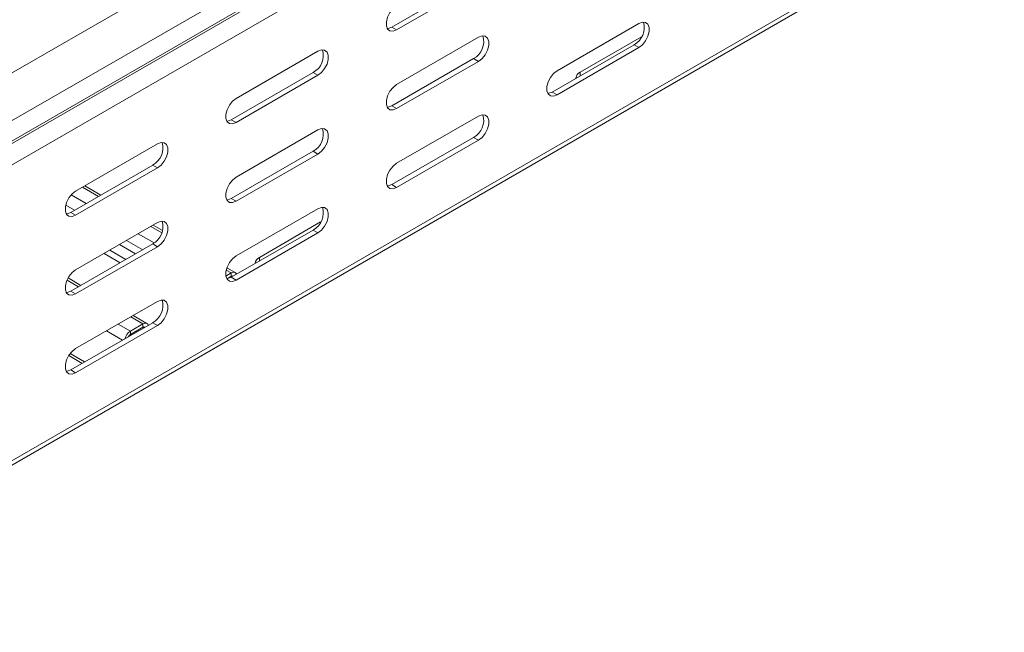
# Model space of a CAD drawing. Header units: millimetres. Extents: x 38 to 1681, y -3632 to -200.
# Tile 2 of 27: x 364 to 581, y -3376 to -3241. Entities that reach past the tile are written whole.
import ezdxf

# ---------------------------------------------------------------- set-up
doc = ezdxf.new("R2010")
doc.units = ezdxf.units.MM

msp = doc.modelspace()

# ---------------------------------------------------------------- linework, layer by layer
at = {"color": 7, "linetype": 'Continuous', "lineweight": 15}
for p, q in [((679.52, -3069.78), (292.73, -3293.07)), ((297.48, -3300.81), (684.27, -3077.52)), ((297.61, -3305.22), (684.4, -3081.93)), ((297.85, -3305.66), (684.64, -3082.37)), ((298.97, -3309.73), (685.81, -3086.42)), ((299.02, -3374.82), (685.81, -3151.53)), ((298.4, -3376.19), (685.18, -3152.9)), ((463.95, -3232.45), (445.92, -3242.86)), ((446.98, -3243.47), (465.01, -3233.06)), ((446.98, -3243.47), (445.92, -3242.86)), ((500.37, -3242.05), (482.34, -3252.45)), ((465.01, -3245.1), (446.98, -3255.51)), ((487.46, -3252.76), (500.96, -3244.97)), ((499.31, -3246.74), (481.27, -3257.15)), ((482.34, -3257.76), (500.37, -3247.35)), ((500.37, -3247.35), (499.31, -3246.74)), ((429.66, -3248.16), (411.62, -3258.57)), ((463.95, -3249.8), (445.92, -3260.21)), ((446.98, -3260.82), (465.01, -3250.41)), ((465.01, -3250.41), (463.95, -3249.8)), ((428.6, -3252.86), (410.56, -3263.27)), ((411.62, -3263.88), (429.66, -3253.47)), ((429.66, -3253.47), (428.6, -3252.86)), ((482.34, -3257.76), (481.27, -3257.15)), ((446.98, -3260.82), (445.92, -3260.21)), ((465.01, -3262.46), (446.98, -3272.86)), ((411.62, -3263.88), (410.56, -3263.27)), ((429.66, -3265.51), (411.62, -3275.92)), ((394.3, -3268.57), (376.27, -3278.98)), ((463.95, -3267.15), (445.92, -3277.56)), ((446.98, -3278.17), (465.01, -3267.76)), ((465.01, -3267.76), (463.95, -3267.15)), ((428.6, -3270.21), (410.56, -3280.62)), ((411.62, -3281.23), (429.66, -3270.82)), ((429.66, -3270.82), (428.6, -3270.21)), ((393.24, -3273.27), (375.21, -3283.68)), ((394.3, -3273.88), (393.24, -3273.27)), ((376.27, -3284.29), (394.3, -3273.88)), ((381.84, -3279.85), (378.3, -3277.81)), ((446.98, -3278.17), (445.92, -3277.56)), ((411.62, -3281.23), (410.56, -3280.62)), ((374.24, -3283.99), (374.19, -3283.96)), ((376.27, -3284.29), (375.21, -3283.68)), ((429.66, -3282.87), (411.62, -3293.27)), ((394.3, -3285.92), (376.27, -3296.33)), ((395.39, -3287.67), (393.33, -3286.48)), ((416.75, -3293.58), (430.25, -3285.79)), ((428.6, -3287.56), (410.56, -3297.97)), ((411.62, -3298.58), (429.66, -3288.17)), ((429.66, -3288.17), (428.6, -3287.56)), ((393.24, -3290.62), (375.21, -3301.03)), ((389.48, -3292.79), (385.95, -3290.75)), ((394.3, -3291.23), (393.24, -3290.62)), ((376.27, -3301.64), (394.3, -3291.23)), ((409.36, -3297.69), (410.53, -3297.02)), ((411.43, -3296.93), (409.59, -3295.87)), ((410.53, -3297.75), (410.53, -3297.02)), ((377.42, -3299.75), (374.6, -3298.12)), ((409.62, -3298.28), (410.53, -3297.75)), ((411.62, -3298.58), (410.56, -3297.97)), ((376.27, -3301.64), (375.21, -3301.03)), ((394.3, -3303.28), (376.27, -3313.68)), ((393.24, -3307.97), (375.21, -3318.38)), ((388.33, -3309.84), (391.08, -3308.24)), ((391.98, -3308.16), (388.92, -3306.38)), ((391.08, -3308.98), (391.08, -3308.24)), ((394.3, -3308.58), (393.24, -3307.97)), ((376.27, -3318.99), (394.3, -3308.58)), ((388.33, -3310.57), (391.08, -3308.98)), ((388.33, -3309.84), (388.33, -3310.57)), ((389.73, -3310), (389.53, -3309.88)), ((374.75, -3315.22), (377.72, -3316.93)), ((376.27, -3318.99), (375.21, -3318.38))]:
    msp.add_line(p, q, dxfattribs=at)
at = {"color": 8, "linetype": 'Continuous', "lineweight": 15}
for p, q in [((487.46, -3253.58), (487.46, -3252.76)), ((378.56, -3281.75), (375.26, -3279.84)), ((381.31, -3280.15), (377.78, -3278.11)), ((376.01, -3283.21), (374.08, -3282.1)), ((393.56, -3290.41), (390.05, -3288.38)), ((395.22, -3288.18), (392.81, -3286.79)), ((391.04, -3291.89), (387.5, -3289.85)), ((386.06, -3294.77), (382.52, -3292.72)), ((387.33, -3294.03), (383.8, -3291.99)), ((416.75, -3294.4), (416.75, -3293.58)), ((410.53, -3297.02), (409.44, -3296.39)), ((376.9, -3300.05), (374.37, -3298.59)), ((410.73, -3297.87), (410.53, -3297.75)), ((391.08, -3308.24), (388.39, -3306.69)), ((386.62, -3311.79), (383.09, -3309.75)), ((388.33, -3309.84), (385.63, -3308.28)), ((391.29, -3309.1), (391.08, -3308.98)), ((378.25, -3316.63), (375.06, -3314.78))]:
    msp.add_line(p, q, dxfattribs=at)
at = {"color": 7, "linetype": 'Continuous', "lineweight": 15, "flags": 128}
for points in [[(446.98, -3238.16), (446.19, -3238.78), (445.5, -3239.64), (444.99, -3240.64), (444.72, -3241.66), (444.72, -3242.58), (444.99, -3243.29), (445.5, -3243.7), (446.19, -3243.76), (446.98, -3243.47)], [(445.92, -3242.86), (445.13, -3243.15), (444.91, -3243.17)], [(500.37, -3247.35), (501.15, -3246.74), (501.84, -3245.88), (502.36, -3244.88), (502.63, -3243.85), (502.63, -3242.93), (502.36, -3242.22), (501.84, -3241.81), (501.15, -3241.75), (500.37, -3242.05)], [(465.01, -3250.41), (465.8, -3249.8), (466.49, -3248.94), (467, -3247.94), (467.27, -3246.91), (467.27, -3245.99), (467, -3245.28), (466.49, -3244.87), (465.8, -3244.81), (465.01, -3245.1)], [(429.66, -3253.47), (430.44, -3252.86), (431.13, -3252), (431.65, -3250.99), (431.92, -3249.97), (431.92, -3249.05), (431.65, -3248.34), (431.13, -3247.93), (430.44, -3247.87), (429.66, -3248.16)], [(482.34, -3252.45), (481.55, -3253.07), (480.86, -3253.93), (480.35, -3254.93), (480.07, -3255.95), (480.07, -3256.88), (480.35, -3257.58), (480.86, -3257.99), (481.55, -3258.06), (482.34, -3257.76)], [(446.98, -3255.51), (446.19, -3256.13), (445.5, -3256.99), (444.99, -3257.99), (444.72, -3259.01), (444.72, -3259.93), (444.99, -3260.64), (445.5, -3261.05), (446.19, -3261.11), (446.98, -3260.82)], [(481.27, -3257.15), (480.49, -3257.44), (480.27, -3257.46)], [(411.62, -3258.57), (410.84, -3259.19), (410.15, -3260.05), (409.63, -3261.05), (409.36, -3262.07), (409.36, -3262.99), (409.63, -3263.7), (410.15, -3264.11), (410.84, -3264.17), (411.62, -3263.88)], [(445.92, -3260.21), (445.13, -3260.5), (444.91, -3260.52)], [(465.01, -3267.76), (465.8, -3267.15), (466.49, -3266.29), (467, -3265.29), (467.27, -3264.26), (467.27, -3263.34), (467, -3262.63), (466.49, -3262.22), (465.8, -3262.16), (465.01, -3262.46)], [(410.56, -3263.27), (409.78, -3263.56), (409.56, -3263.58)], [(429.66, -3270.82), (430.44, -3270.21), (431.13, -3269.35), (431.65, -3268.35), (431.92, -3267.32), (431.92, -3266.4), (431.65, -3265.69), (431.13, -3265.28), (430.44, -3265.22), (429.66, -3265.51)], [(394.3, -3273.88), (395.09, -3273.27), (395.78, -3272.41), (396.29, -3271.4), (396.56, -3270.38), (396.56, -3269.46), (396.29, -3268.75), (395.78, -3268.34), (395.09, -3268.28), (394.3, -3268.57)], [(446.98, -3272.86), (446.19, -3273.48), (445.5, -3274.34), (444.99, -3275.34), (444.72, -3276.36), (444.72, -3277.29), (444.99, -3277.99), (445.5, -3278.4), (446.19, -3278.47), (446.98, -3278.17)], [(411.62, -3275.92), (410.84, -3276.54), (410.15, -3277.4), (409.63, -3278.4), (409.36, -3279.42), (409.36, -3280.34), (409.63, -3281.05), (410.15, -3281.46), (410.84, -3281.52), (411.62, -3281.23)], [(445.92, -3277.56), (445.13, -3277.85), (444.91, -3277.87)], [(376.27, -3278.98), (375.48, -3279.6), (374.79, -3280.46), (374.28, -3281.46), (374.01, -3282.48), (374.01, -3283.4), (374.28, -3284.11), (374.79, -3284.52), (375.48, -3284.58), (376.27, -3284.29)], [(410.56, -3280.62), (409.78, -3280.91), (409.56, -3280.93)], [(375.21, -3283.68), (374.42, -3283.97), (374.24, -3283.99)], [(429.66, -3288.17), (430.44, -3287.56), (431.13, -3286.7), (431.65, -3285.7), (431.92, -3284.67), (431.92, -3283.75), (431.65, -3283.04), (431.13, -3282.63), (430.44, -3282.57), (429.66, -3282.87)], [(394.3, -3291.23), (395.09, -3290.62), (395.78, -3289.76), (396.29, -3288.76), (396.56, -3287.73), (396.56, -3286.81), (396.29, -3286.1), (395.78, -3285.69), (395.09, -3285.63), (394.3, -3285.92)], [(411.62, -3293.27), (410.84, -3293.89), (410.15, -3294.75), (409.63, -3295.75), (409.36, -3296.77), (409.36, -3297.7), (409.63, -3298.4), (410.15, -3298.81), (410.84, -3298.88), (411.62, -3298.58)], [(376.27, -3296.33), (375.48, -3296.95), (374.79, -3297.81), (374.28, -3298.81), (374.01, -3299.83), (374.01, -3300.75), (374.28, -3301.46), (374.79, -3301.87), (375.48, -3301.93), (376.27, -3301.64)], [(410.53, -3297.02), (410.78, -3296.9), (411.02, -3296.85), (411.24, -3296.86), (411.43, -3296.93), (411.59, -3297.06), (411.7, -3297.25), (411.73, -3297.3)], [(410.56, -3297.97), (409.78, -3298.26), (409.56, -3298.28)], [(375.21, -3301.03), (374.42, -3301.32), (374.2, -3301.34)], [(394.3, -3308.58), (395.09, -3307.97), (395.78, -3307.11), (396.29, -3306.11), (396.56, -3305.08), (396.56, -3304.16), (396.29, -3303.45), (395.78, -3303.04), (395.09, -3302.98), (394.3, -3303.28)], [(391.08, -3308.24), (391.33, -3308.13), (391.57, -3308.08), (391.79, -3308.08), (391.98, -3308.16), (392.14, -3308.29), (392.26, -3308.47), (392.28, -3308.52)], [(376.27, -3313.68), (375.48, -3314.3), (374.79, -3315.16), (374.28, -3316.16), (374.01, -3317.18), (374.01, -3318.11), (374.28, -3318.81), (374.79, -3319.22), (375.48, -3319.29), (376.27, -3318.99)], [(375.21, -3318.38), (374.42, -3318.67), (374.2, -3318.69)]]:
    msp.add_lwpolyline(points, dxfattribs=at)
at = {"color": 7, "linetype": 'Continuous', "lineweight": 15}
for centre, radius, start, end in [((497.26, -3242.97), 4.29, 298.461, 16.6994), ((461.9, -3246.02), 4.29, 298.461, 16.6994), ((426.55, -3249.08), 4.29, 298.461, 16.6994), ((488.05, -3254.19), 1.55, 112.4764, 176.2034), ((461.9, -3263.38), 4.29, 298.461, 16.6994), ((426.55, -3266.43), 4.29, 298.461, 16.6994), ((391.19, -3269.49), 4.29, 298.461, 16.6994), ((426.55, -3283.79), 4.29, 298.461, 16.6994), ((391.19, -3286.84), 4.29, 298.461, 16.6994), ((417.34, -3295.01), 1.55, 112.4764, 176.2034), ((410.79, -3298.09), 0.425, 60.5766, 127.5908), ((391.19, -3304.2), 4.29, 298.461, 16.6994), ((389.83, -3312.18), 2.79, 122.6921, 165.7906), ((391.34, -3309.32), 0.425, 60.5766, 127.5908), ((389.03, -3311.69), 1.32, 122.1723, 152.4009)]:
    msp.add_arc(centre, radius, start, end, dxfattribs=at)

doc.saveas('drawing.dxf')
